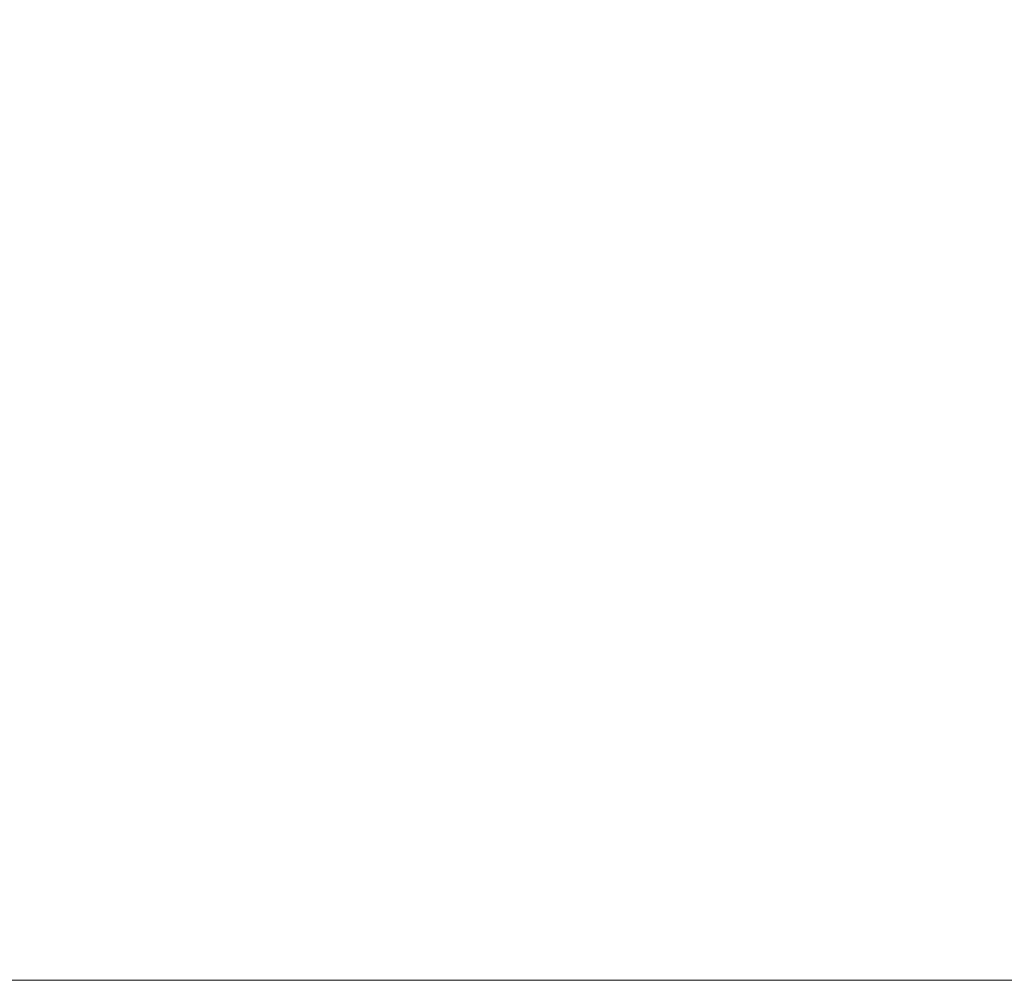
# Model space of a CAD drawing. Header units: millimetres. Extents: x 5 to 589, y 5 to 415.
# Tile 60 of 256: x 344 to 357, y 221 to 233. Entities that reach past the tile are written whole.
import ezdxf

# ---------------------------------------------------------------- set-up
doc = ezdxf.new("R2010")
doc.units = ezdxf.units.MM
doc.layers.add('Bemaßung (ISO)', color=7, linetype='Continuous', lineweight=25)
doc.layers.add('Sichtbar schmal (ISO)', color=7, linetype='Continuous', lineweight=18)
doc.styles.add('Notiztext (ISO)', font='isocpeur.ttf')
doc.dimstyles.new('Standard (ISO)', dxfattribs={"dimtxt": 3.5, "dimasz": 2.5, "dimexe": 2, "dimexo": 0, "dimgap": 0.762, "dimtad": 1, "dimtoh": 1, "dimdec": 8, "dimdsep": 46, "dimtxsty": 'Notiztext (ISO)', "dimcen": 0.09, "dimdle": 10, "dimclrd": 256, "dimclre": 256, "dimclrt": 256, "dimadec": 6, "dimazin": 2, "dimtfac": 0.514286, "dimtdec": 3, "dimtmove": 0, "dimatfit": 3, "dimfxl": 1, "dimtolj": 1, "dimlwd": -1, "dimlwe": -1, "dimarcsym": 0})

# ---------------------------------------------------------------- blocks, each defined once
blk = doc.blocks.new('*D10')
at = {"layer": 'Bemaßung (ISO)', "transparency": 16777216}
for p, q in [((318.825, 230.541), (318.825, 244.37)), ((370.025, 224.422), (370.025, 244.37)), ((367.525, 242.37), (321.325, 242.37))]:
    blk.add_line(p, q, dxfattribs=at)
for points in [[(321.325, 242.787), (321.325, 241.953), (318.825, 242.37)], [(367.525, 242.787), (367.525, 241.953), (370.025, 242.37)]]:
    blk.add_solid(points, dxfattribs=at)
at = {"layer": 'Defpoints', "color": 0, "transparency": 16777216}
for p in [(318.825, 242.37), (318.825, 230.541), (370.025, 224.422)]:
    blk.add_point(p, dxfattribs=at)
at = {"layer": 'Bemaßung (ISO)', "transparency": 16777216, "insert": (340.925, 246.632), "char_height": 3.5, "attachment_point": 1, "style": 'Notiztext (ISO)'}
blk.add_mtext('\\A1;51.2', dxfattribs=at)

msp = doc.modelspace()

# ---------------------------------------------------------------- linework, layer by layer
at = {"layer": 'Sichtbar schmal (ISO)'}
for points in [[(330.47940406, 220.61298363), (336.82411576, 220.61214239), (343.13941576, 220.61130126), (349.42530406, 220.61046005)], [(349.42530406, 220.61046005), (352.68257859, 220.6100238), (355.93195551, 220.60958755), (359.17343483, 220.6091513)]]:
    msp.add_open_spline(points, degree=3, dxfattribs=at)

# ---------------------------------------------------------------- dimensions: what is measured, and where the dimension line sits
at = {"layer": 'Bemaßung (ISO)'}
dim = msp.add_linear_dim(base=(318.8253040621, 242.3699258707), p1=(370.0253040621, 224.4219810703), p2=(318.8253040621, 230.541184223), dimstyle='Standard (ISO)', override={"dimgap": 0.762, "dimtoh": 0, "dimdec": 8, "dimtol": 0, "dimlim": 0, "dimtp": 0, "dimtm": 0, "dimtdec": 3, "dimtofl": 0, "dimatfit": 1}, dxfattribs=at)
dim.commit()
dim.dimension.update_dxf_attribs({"geometry": '*D10', "text_midpoint": (344.4253040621, 242.3699258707), "dimtype": 160})

doc.saveas('drawing.dxf')
